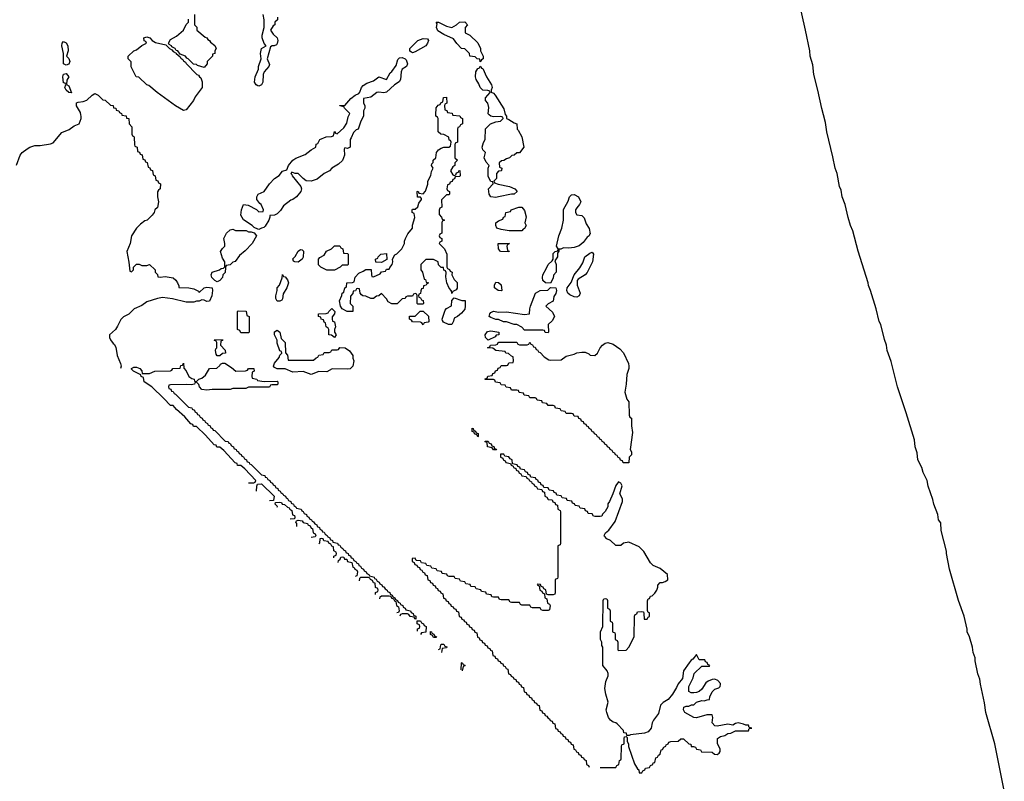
# Model space of a CAD drawing. Header units: inches. Extents: x 2808529 to 2951249, y 860290 to 1033701.
# Tile 103 of 153: x 2924132 to 2931694, y 984881 to 990730. Entities that reach past the tile are written whole.
import ezdxf

# ---------------------------------------------------------------- set-up
doc = ezdxf.new("R2010")
doc.units = ezdxf.units.IN
doc.header["$MEASUREMENT"] = 0
for name, color, linetype in [('C9928', 7, 'Continuous'), ('C9929', 7, 'Continuous'), ('C9938', 7, 'Continuous'), ('C9939', 7, 'Continuous')]:
    doc.layers.add(name, color=color, linetype=linetype)

msp = doc.modelspace()

# ---------------------------------------------------------------- linework, layer by layer
at = {"layer": 'C9928', "color": 6}
for points in [[(2924107.8, 989612.2), (2924137, 989690), (2924152.3, 989710), (2924190, 989739.3), (2924210, 989750.5), (2924250, 989763), (2924290, 989763.8), (2924370, 989776.3), (2924390, 989784), (2924456.6, 989863.4), (2924512.4, 989887.6), (2924550, 989914.9), (2924589.5, 989930.5), (2924605.1, 989970), (2924604.5, 989990), (2924602.4, 990000)], [(2924917.3, 990000), (2924918, 989998), (2924950, 989992), (2924954, 989974), (2924971.1, 989971.1), (2924974, 989930), (2924992.7, 989907.3), (2924994, 989850), (2924998, 989838), (2925010, 989834), (2925012.7, 989827.3), (2925014, 989770), (2925018, 989758), (2925034, 989750), (2925038, 989718), (2925052.7, 989712.7), (2925058, 989698), (2925072.7, 989692.7), (2925078, 989658), (2925092.7, 989652.7), (2925098, 989638), (2925112.7, 989632.7), (2925118, 989598), (2925132.7, 989592.7), (2925138, 989578), (2925152.7, 989572.7), (2925158, 989538), (2925174, 989530), (2925178, 989498), (2925192.7, 989492.7), (2925198, 989478), (2925214, 989470), (2925212, 989430), (2925198, 989422), (2925192, 989408), (2925191, 989370), (2925198.8, 989330), (2925190, 989288.7), (2925171.3, 989270), (2925164.7, 989250), (2925150, 989228), (2925111.3, 989190), (2925094.4, 989185.6), (2925059.8, 989160.2), (2925030.6, 989129.4), (2924991, 989070), (2924981, 989010), (2924956, 988950), (2924971.6, 988868.4), (2924978, 988798), (2924990, 988794), (2925006, 988810), (2925006, 988830), (2925030, 988852), (2925050, 988852), (2925070, 988842), (2925110, 988842), (2925130, 988850.7), (2925174, 988810), (2925174, 988790), (2925190, 988774), (2925194, 988754), (2925212, 988752), (2925250, 988757.3), (2925310, 988747.3), (2925330.8, 988730), (2925344.7, 988710), (2925354, 988686), (2925354, 988674), (2925430.6, 988670.6), (2925470, 988662), (2925504.7, 988644.7), (2925510, 988634), (2925548, 988670), (2925570, 988676), (2925611.6, 988671.6), (2925612, 988650), (2925606.8, 988610), (2925590, 988568), (2925570, 988566), (2925550, 988575.3), (2925530, 988578), (2925510.9, 988569.1), (2925490, 988568.7), (2925470, 988561.2), (2925410, 988559.5), (2925306.3, 988586.3), (2925230, 988597), (2925190, 988589.4), (2925110, 988562.7), (2925070, 988534.5), (2925011, 988510), (2924970.6, 988469.4), (2924930, 988449), (2924910, 988428.7), (2924884.5, 988375.5), (2924868.1, 988351.9), (2924822, 988310), (2924822, 988290), (2924831.1, 988271.1), (2924850, 988242), (2924858, 988238), (2924870, 988214), (2924881, 988150), (2924907.3, 988090), (2924911, 988070), (2924907.3, 988050)], [(2926772.3, 990000), (2926771.6, 989988.4), (2926751.3, 989950), (2926731.3, 989890), (2926716, 989884), (2926696, 989864), (2926676.9, 989823.1), (2926671.1, 989808.9), (2926671, 989750), (2926650, 989742), (2926630, 989746), (2926623.6, 989736.4), (2926626.8, 989690), (2926610.5, 989649.5), (2926579.9, 989620.1), (2926530, 989588.7), (2926510.5, 989569.5), (2926470, 989549.2), (2926415.9, 989504.1), (2926370, 989489.3), (2926333.2, 989493.2), (2926309.4, 989509.4), (2926270, 989548.7), (2926248.4, 989548.4), (2926222, 989558), (2926214, 989550), (2926222, 989542), (2926224.7, 989530), (2926291, 989450), (2926296, 989430), (2926291, 989410), (2926258, 989370), (2926230, 989349), (2926216, 989344), (2926159.6, 989300.4), (2926135.3, 989264.7), (2926110, 989238), (2926090, 989228.7), (2926054, 989226), (2926054, 989214), (2926044.7, 989190), (2926016.8, 989143.2), (2926006.8, 989133.2), (2925990, 989128.7), (2925970, 989119), (2925960.2, 989120.2), (2925934, 989134), (2925918, 989150), (2925850, 989194), (2925832, 989230), (2925837, 989270), (2925850, 989311), (2925886.8, 989306.8), (2925951.6, 989271.6), (2925970, 989254), (2926002, 989258), (2926006, 989270), (2925988, 989310), (2925977.2, 989317.2), (2925954, 989350), (2925952.7, 989370), (2925964, 989390), (2926009.6, 989410.4), (2926050, 989470.6), (2926090, 989510.5), (2926125.4, 989534.6), (2926150, 989566), (2926184, 989576), (2926196, 989610), (2926230, 989650.6), (2926253.4, 989666.6), (2926324.2, 989695.8), (2926370, 989730.6), (2926408, 989750), (2926410, 989774), (2926422, 989778), (2926438, 989810), (2926486, 989830), (2926527.3, 989832.7), (2926542, 989838), (2926550, 989872), (2926558, 989858), (2926570, 989854), (2926621.6, 989898.4), (2926645.1, 989934.9), (2926655.1, 989984.9), (2926662.9, 990000)], [(2927457.3, 990000), (2927458, 989998), (2927512.7, 989992.7), (2927518, 989978), (2927534, 989970), (2927534, 989930), (2927518, 989922), (2927510, 989906), (2927498, 989902), (2927494, 989890), (2927494, 989790), (2927478, 989782), (2927474, 989770), (2927474, 989670), (2927494, 989650), (2927474, 989630), (2927474, 989610), (2927459.6, 989600.4), (2927442, 989570), (2927458, 989538), (2927470, 989534), (2927482, 989538), (2927487.3, 989552.7), (2927502, 989558), (2927506, 989570), (2927512.7, 989572.7), (2927514, 989530), (2927510, 989526), (2927478, 989522), (2927472.7, 989507.3), (2927458, 989502), (2927452.7, 989487.3), (2927438, 989482), (2927432, 989468), (2927418, 989462), (2927414, 989430), (2927418, 989418), (2927434, 989410), (2927434, 989390), (2927430, 989386), (2927410, 989386), (2927372.7, 989347.3), (2927374, 989290), (2927358, 989282), (2927352.7, 989267.3), (2927352.7, 989232.7), (2927372.7, 989212.7), (2927378, 989198), (2927394, 989190), (2927378, 989182), (2927374, 989170), (2927374, 989090), (2927358, 989082), (2927354, 989070), (2927358, 989058), (2927374, 989050), (2927374, 989030), (2927358, 989022), (2927354, 989010), (2927394, 988970), (2927414, 988930), (2927414, 988830), (2927418, 988818), (2927432.7, 988812.7), (2927438, 988798), (2927454, 988790), (2927452, 988770), (2927470, 988734), (2927491.6, 988711.6), (2927491.6, 988668.4), (2927483.6, 988656.4), (2927458, 988642), (2927450, 988626), (2927448.7, 988648.7), (2927430, 988668), (2927412.7, 988710), (2927405.2, 988754.8), (2927407.3, 988787.3), (2927402, 988802), (2927390, 988806), (2927386, 988826), (2927370, 988828), (2927350, 988848), (2927346, 988870), (2927310, 988888), (2927252.7, 988887.3), (2927214, 988850), (2927212, 988810), (2927224.7, 988790), (2927238, 988738), (2927250, 988734), (2927254, 988714), (2927271, 988710), (2927258, 988702), (2927254, 988690), (2927234, 988686), (2927230, 988666), (2927218, 988662), (2927212, 988648), (2927210, 988626), (2927198, 988622), (2927194, 988610), (2927198, 988598), (2927210, 988594), (2927218, 988578), (2927230, 988574), (2927234, 988550), (2927230, 988546), (2927190, 988546), (2927186, 988550), (2927186, 988610), (2927182, 988622), (2927170, 988626), (2927158, 988622), (2927150, 988606), (2927110, 988606), (2927098, 988602), (2927094, 988590), (2927070, 988586), (2927031.6, 988548.4), (2926990, 988548), (2926963.1, 988563.1), (2926950, 988586), (2926910, 988626), (2926891.6, 988608.4), (2926872.7, 988607.3), (2926850, 988588), (2926830, 988588), (2926790, 988608), (2926768.9, 988608.9), (2926756.4, 988616.4), (2926748, 988630), (2926742, 988662), (2926730, 988666), (2926718, 988662), (2926711.6, 988648.4), (2926694, 988646), (2926690, 988626), (2926672, 988608), (2926671.6, 988551.6), (2926691.3, 988530), (2926690, 988488), (2926648, 988490), (2926609.4, 988509.4), (2926595.3, 988530), (2926589.1, 988570.9), (2926607.3, 988612.7), (2926608, 988630), (2926622, 988638), (2926628.4, 988671.6), (2926642, 988678), (2926646, 988710), (2926687.3, 988712.7), (2926702, 988718), (2926708, 988752), (2926736.4, 988783.6), (2926770, 988798), (2926790, 988812), (2926832.7, 988812.7), (2926834, 988770), (2926838, 988758), (2926850, 988754), (2926902, 988778), (2926910, 988794), (2926942, 988798), (2926950, 988814), (2926970, 988814), (2926974, 988826), (2926994, 988850), (2926999, 988870), (2926995.3, 988890), (2927014.6, 988925.4), (2927030, 988932), (2927068, 988970), (2927088, 989010), (2927088, 989030), (2927095.3, 989050), (2927114, 989086), (2927148, 989130), (2927148.4, 989151.6), (2927168, 989210), (2927162, 989242), (2927146, 989250), (2927146, 989270), (2927150, 989274), (2927170, 989274), (2927190, 989294), (2927198, 989322), (2927218, 989350), (2927218, 989358), (2927210, 989366), (2927187.3, 989367.3), (2927186, 989410), (2927192, 989412), (2927198, 989398), (2927230, 989392), (2927250, 989412), (2927266, 989466), (2927266, 989490), (2927290, 989534), (2927295.3, 989564.7), (2927308, 989590), (2927295.3, 989610), (2927298, 989622), (2927307.3, 989632.7), (2927308, 989650), (2927328.7, 989670), (2927334, 989710), (2927349.3, 989730.7), (2927370, 989742.8), (2927390, 989750.8), (2927428, 989752), (2927442, 989758), (2927446, 989790), (2927442, 989802), (2927430, 989806), (2927428, 989828), (2927390, 989848.7), (2927366, 989850), (2927346, 989870), (2927346, 989970), (2927342, 989982), (2927328, 989990), (2927328.3, 990000)], [(2927863.4, 990000), (2927871.6, 989988.4), (2927871.6, 989971.6), (2927890, 989964.7), (2927930, 989938), (2927951.3, 989931.3), (2927952, 989890), (2927961, 989881), (2927987.7, 989830), (2928004.7, 989750), (2927970, 989708.7), (2927950, 989708), (2927930.9, 989689.1), (2927912, 989688), (2927894, 989670), (2927870, 989662), (2927850, 989648), (2927832.7, 989647.3), (2927814, 989630), (2927818, 989598), (2927834, 989590), (2927832.7, 989572.7), (2927830, 989568), (2927810, 989566), (2927794, 989550), (2927794, 989510), (2927774, 989490), (2927778, 989478), (2927806.4, 989466.4), (2927894, 989450), (2927934, 989430), (2927952, 989410), (2927930.5, 989389.5), (2927909.2, 989389.2), (2927810, 989369.4), (2927790, 989363.7), (2927750, 989369), (2927737.2, 989390), (2927733.2, 989430), (2927768, 989470), (2927766, 989486), (2927750, 989488), (2927730, 989526), (2927729, 989590), (2927738, 989610), (2927716, 989636), (2927699, 989670), (2927708.7, 989710), (2927689.4, 989729.4), (2927685.2, 989750), (2927694, 989786), (2927708, 989810), (2927710, 989892), (2927748, 989930), (2927790, 989944.7), (2927826, 989950), (2927846, 989970), (2927842, 989982), (2927827.3, 989987.3), (2927770, 989984), (2927750, 989989), (2927738.4, 990000)], [(2925890, 987174), (2925930, 987174), (2925942, 987178), (2925946, 987190), (2925860.4, 987280.4), (2925830, 987306), (2925806, 987306), (2925802, 987322), (2925786, 987326), (2925700.4, 987420.4), (2925670, 987446), (2925646, 987446), (2925642, 987462), (2925626, 987466), (2925560.4, 987540.4), (2925490, 987606), (2925466, 987606), (2925462, 987622), (2925447.3, 987627.3), (2925400.4, 987680.4), (2925336.4, 987736.4), (2925310, 987766), (2925290, 987766), (2925240.4, 987820.4), (2925146, 987910), (2925088.9, 987948.9), (2925082, 987982), (2925066, 987990), (2925062, 988002), (2925006, 988030), (2924990, 988046), (2924990, 988052), (2925010, 988062), (2925030, 988062), (2925054, 988050), (2925070, 988034), (2925074, 988014), (2925128.4, 988011.6), (2925170, 988031.3), (2925290, 988034), (2925302, 988038), (2925308.9, 988051.1), (2925366, 988054), (2925370, 988074), (2925382, 988078), (2925390, 988091.3), (2925392.7, 988052.7), (2925410, 988034), (2925431, 987991), (2925454.8, 987974.8), (2925472, 987970), (2925474, 987954), (2925490, 987952), (2925508, 987970), (2925530, 987976), (2925560.4, 987999.6), (2925590, 988051.3), (2925647.3, 988052.7), (2925670, 988074), (2925675.3, 988084.7), (2925688.7, 988091.3), (2925708.9, 988091.1), (2925759.8, 988059.8), (2925791.6, 988031.6), (2925867.3, 988032.7), (2925882, 988038), (2925890, 988052), (2925931.6, 988051.6), (2925934, 988030), (2925918, 988022), (2925914, 987990), (2925918, 987978), (2925954, 987970), (2925958, 987958), (2926010, 987952), (2926110, 987954), (2926114, 987950), (2926114, 987930), (2926110, 987926), (2926070, 987926), (2926058, 987922), (2926051.1, 987908.9), (2925890, 987908), (2925870, 987898), (2925770, 987898), (2925750, 987889.3), (2925610, 987889.2), (2925570, 987885.2), (2925530, 987889.2), (2925514, 987910), (2925509, 987929), (2925490, 987946), (2925478, 987942), (2925474, 987930), (2925450, 987925.2), (2925410, 987928.7), (2925290, 987926), (2925278, 987922), (2925274, 987910), (2925278, 987898), (2925292.7, 987892.7), (2925298, 987878), (2925310, 987874), (2925318, 987858), (2925330, 987854), (2925430, 987754), (2925454, 987750), (2925458, 987738), (2925474, 987730), (2925478, 987718), (2925494, 987710), (2925498, 987698), (2925510, 987694), (2925518, 987678), (2925534, 987670), (2925538, 987658), (2925554, 987650), (2925558, 987638), (2925574, 987630), (2925578, 987618), (2925594, 987610), (2925598, 987598), (2925614, 987590), (2925618, 987578), (2925630, 987574), (2925710, 987494), (2925734, 987490), (2925738, 987478), (2925750, 987474), (2925758, 987458), (2925774, 987450), (2925778, 987438), (2925794, 987430), (2925798, 987418), (2925814, 987410), (2925818, 987398), (2925834, 987390), (2925838, 987378), (2925850, 987374), (2925858, 987358), (2925874, 987350), (2925878, 987338), (2925894, 987330), (2925898, 987318), (2925910, 987314), (2925990, 987234), (2926014, 987230), (2926018, 987218), (2926030, 987214), (2926038, 987198), (2926054, 987190), (2926058, 987178), (2926074, 987170), (2926078, 987158), (2926094, 987150), (2926098, 987138), (2926114, 987130), (2926118, 987118), (2926134, 987110), (2926138, 987098), (2926154, 987090), (2926158, 987078), (2926174, 987070), (2926178, 987058), (2926190, 987054), (2926198, 987038), (2926214, 987030), (2926218, 987018), (2926234, 987010), (2926238, 986998), (2926254, 986990), (2926258, 986978), (2926294, 986970), (2926298, 986958), (2926310, 986954), (2926318, 986938), (2926334, 986930), (2926338, 986918), (2926354, 986910), (2926358, 986898), (2926374, 986890), (2926378, 986878), (2926390, 986874), (2926398, 986858), (2926414, 986850), (2926418, 986838), (2926434, 986830), (2926438, 986818), (2926454, 986810), (2926458, 986798), (2926470, 986794), (2926478, 986778), (2926494, 986770), (2926498, 986758), (2926514, 986750), (2926518, 986738), (2926534, 986730), (2926538, 986718), (2926574, 986710), (2926578, 986698), (2926590, 986694), (2926598, 986678), (2926614, 986670), (2926618, 986658), (2926634, 986650), (2926638, 986638), (2926654, 986630), (2926658, 986618), (2926672, 986612), (2926678, 986598), (2926690, 986594), (2926698, 986578), (2926714, 986570), (2926718, 986558), (2926734, 986550), (2926738, 986538), (2926750, 986534), (2926758, 986518), (2926774, 986510), (2926778, 986498), (2926794, 986490), (2926798, 986478), (2926814, 986470), (2926818, 986458), (2926854, 986450), (2926858, 986438), (2926870, 986434), (2926878, 986418), (2926894, 986410), (2926898, 986398), (2926914, 986390), (2926918, 986378), (2926930, 986374), (2926938, 986358), (2926954, 986350), (2926958, 986338), (2926974, 986330), (2926978, 986318), (2926994, 986310), (2926998, 986298), (2927014, 986290), (2927018, 986278), (2927034, 986270), (2927038, 986258), (2927054, 986250), (2927058, 986238), (2927074, 986230), (2927078, 986218), (2927094, 986210), (2927098, 986198), (2927134, 986190), (2927138, 986178), (2927154, 986170), (2927158, 986158), (2927174, 986150), (2927174, 986126), (2927166, 986130), (2927162, 986142), (2927130, 986146), (2927122, 986162), (2927110, 986166), (2927070, 986166), (2927058, 986162), (2927051.5, 986148.5)], [(2928590, 984986), (2928710, 984986), (2928718, 985002), (2928734, 985010), (2928738, 985042), (2928750, 985046), (2928752.7, 985052.7), (2928754, 985150), (2928758, 985162), (2928774, 985170), (2928774, 985210), (2928778, 985222), (2928790, 985226), (2928798, 985218), (2928798, 985190), (2928807.3, 985167.3), (2928808.4, 985148.4), (2928854.6, 985014.6), (2928876.4, 984976.4), (2928886, 984970), (2928890, 984946), (2928910, 984946), (2928918, 984962), (2928934, 984970), (2928938, 984982), (2928970, 984986), (2928978, 985002), (2928994, 985010), (2928998, 985022), (2929010, 985026), (2929018, 985062), (2929030, 985066), (2929038, 985082), (2929051.3, 985088.7), (2929058, 985122), (2929070, 985126), (2929078, 985142), (2929094, 985150), (2929098, 985162), (2929112, 985168), (2929118, 985182), (2929132.7, 985187.3), (2929190, 985188), (2929210, 985206), (2929230, 985206), (2929270, 985168), (2929286, 985166), (2929290, 985148), (2929307.3, 985147.3), (2929322, 985142), (2929330, 985128), (2929362, 985122), (2929368.4, 985108.4), (2929450, 985106), (2929468.4, 985088.4), (2929490, 985086), (2929503.6, 985096.4), (2929511, 985110), (2929511, 985130), (2929491, 985170), (2929492, 985210), (2929515.3, 985224.7), (2929546.8, 985233.2), (2929570, 985248.7), (2929594, 985250), (2929630, 985268), (2929730, 985269), (2929734, 985286), (2929754, 985290), (2929734, 985294), (2929730, 985311.3), (2929710, 985311.3), (2929690, 985321), (2929650, 985330.7), (2929630, 985324.7), (2929610, 985311.3), (2929570, 985318.8), (2929490, 985304), (2929470, 985306.8), (2929451.3, 985330), (2929456, 985370), (2929450, 985391), (2929410, 985390.7), (2929330, 985367.7), (2929310, 985370.8), (2929241, 985410), (2929231.3, 985430), (2929234, 985450), (2929250, 985458), (2929270, 985458), (2929291.6, 985468.4), (2929310, 985468.7), (2929330, 985488.7), (2929370, 985502), (2929390, 985498), (2929412.7, 985507.3), (2929430, 985508), (2929432, 985530), (2929451.1, 985568.9), (2929471, 985589), (2929500.7, 985599.3), (2929510.7, 985609.3), (2929514.4, 985625.6), (2929513.2, 985633.2), (2929494.9, 985654.9), (2929470, 985664.9), (2929450, 985663), (2929419, 985650), (2929402.7, 985637.3), (2929372, 985588), (2929350, 985570.8), (2929330, 985562.8), (2929310, 985561), (2929290, 985561), (2929272, 985570), (2929271.3, 985610), (2929305.4, 985674.6), (2929311.3, 985710), (2929370, 985766), (2929430, 985766), (2929432, 985770), (2929418, 985778), (2929412.7, 985792.7), (2929398, 985798), (2929394, 985814), (2929350, 985814), (2929330, 985854), (2929302, 985818), (2929290, 985810.8), (2929272.7, 985790), (2929229.5, 985730.5), (2929222.7, 985670), (2929189, 985630), (2929177.5, 985602.5), (2929145.2, 985550), (2929111.6, 985508.4), (2929073.8, 985486.2), (2929054, 985466), (2929038.3, 985401.7), (2928999.5, 985350), (2928989.5, 985330), (2928980.9, 985290), (2928959.3, 985260.7), (2928929.6, 985250.4), (2928822.7, 985237.3), (2928812, 985232), (2928794, 985234), (2928792, 985250), (2928772.7, 985252.7), (2928770, 985272), (2928722, 985322), (2928710.7, 985330.7), (2928690, 985336), (2928670, 985351), (2928654.8, 985370), (2928640.7, 985410), (2928637.3, 985430), (2928650.6, 985490), (2928633.4, 985550), (2928626.4, 985593.6), (2928633.7, 985646.3), (2928650.6, 985690), (2928650.5, 985710), (2928644, 985730), (2928611, 985770), (2928611.3, 985910), (2928603.6, 985923.6), (2928602, 985950), (2928594, 985970), (2928594, 986030), (2928612, 986070), (2928614, 986270), (2928618, 986282), (2928630, 986286), (2928642, 986282), (2928646, 986270), (2928646, 986210), (2928662, 986202), (2928666, 986190), (2928666, 986110), (2928682, 986102), (2928686, 986090), (2928686, 986030), (2928702, 986022), (2928706, 986010), (2928706, 985970), (2928722, 985962), (2928726, 985950), (2928726, 985890), (2928730, 985886), (2928790, 985888.7), (2928811.3, 985910), (2928851.3, 985991.3), (2928854, 986150), (2928858, 986162), (2928872.7, 986167.3), (2928878, 986182), (2928910, 986186), (2928922, 986182), (2928926, 986170), (2928927.3, 986127.3), (2928950, 986126), (2928958, 986142), (2928970, 986146), (2928970, 986174), (2928958, 986178), (2928952.7, 986192.7), (2928952.7, 986267.3), (2928958, 986282), (2928970, 986286), (2928978, 986302), (2928990, 986306), (2929010, 986326), (2929024.7, 986350), (2929032, 986372), (2929032, 986388), (2929052, 986408), (2929068, 986408), (2929090, 986415.3), (2929110.5, 986429.5), (2929106.8, 986470), (2929050, 986514.8), (2928997.3, 986537.3), (2928978, 986558), (2928926.2, 986646.2), (2928890, 986682.8), (2928810, 986718), (2928770, 986710.8), (2928750, 986691.3), (2928710, 986691), (2928670.7, 986730.7), (2928642, 986742), (2928623.6, 986763.6), (2928622, 986770), (2928631.1, 986788.9), (2928658, 986810), (2928704.5, 986875.5), (2928762, 987030), (2928760.7, 987050), (2928741, 987090), (2928758.8, 987150), (2928750, 987171.3), (2928730, 987182), (2928710, 987152), (2928688.7, 987090), (2928662, 987030), (2928649, 987011), (2928648, 986990), (2928630, 986954), (2928607.3, 986932.7), (2928602, 986918), (2928590, 986914), (2928550, 986914), (2928538, 986918), (2928530, 986934), (2928498, 986938), (2928492.7, 986952.7), (2928478, 986958), (2928472.7, 986972.7), (2928438, 986978), (2928430, 986994), (2928398, 986998), (2928392.7, 987012.7), (2928378, 987018), (2928372.7, 987032.7), (2928338, 987038), (2928332.7, 987052.7), (2928298, 987058), (2928290, 987074), (2928258, 987078), (2928252.7, 987092.7), (2928238, 987098), (2928232.7, 987112.7), (2928198, 987118), (2928190, 987134), (2928158, 987138), (2928152.7, 987152.7), (2928138, 987158), (2928132.7, 987172.7), (2928118, 987178), (2928112.7, 987192.7), (2928098, 987198), (2928092.7, 987212.7), (2928058, 987218), (2928052.7, 987232.7), (2928038, 987238), (2928032.7, 987252.7), (2928018, 987258), (2928010, 987274), (2927978, 987278), (2927972.7, 987292.7), (2927958, 987298), (2927952.7, 987312.7), (2927918, 987318), (2927914, 987350), (2927898, 987358), (2927890, 987374), (2927858, 987378), (2927850, 987394), (2927826, 987394), (2927826, 987370), (2927842, 987362), (2927846, 987350), (2927862, 987342), (2927866, 987330), (2927902, 987322), (2927906, 987310), (2927922, 987302), (2927926, 987290), (2927942, 987282), (2927946, 987270), (2927962, 987262), (2927966, 987250), (2927982, 987242), (2927990, 987226), (2928022, 987222), (2928026, 987210), (2928042, 987202), (2928046, 987190), (2928062, 987182), (2928066, 987170), (2928082, 987162), (2928086, 987150), (2928102, 987142), (2928110, 987126), (2928142, 987122), (2928147.3, 987107.3), (2928162, 987102), (2928166, 987070), (2928182, 987062), (2928190, 987046), (2928222, 987042), (2928227.3, 987027.3), (2928242, 987022), (2928247.3, 987007.3), (2928262, 987002), (2928266, 986970), (2928282, 986962), (2928286, 986950), (2928286, 986710), (2928282, 986698), (2928266, 986690), (2928266, 986450), (2928262, 986438), (2928246, 986430), (2928246, 986330), (2928242, 986318), (2928230, 986314), (2928190, 986314), (2928178, 986318), (2928172.7, 986352.7), (2928158, 986358), (2928152.7, 986372.7), (2928138, 986378), (2928132.7, 986392.7), (2928110, 986394), (2928106, 986390), (2928122, 986382), (2928126, 986350), (2928142, 986342), (2928147.3, 986327.3), (2928162, 986322), (2928166, 986290), (2928182, 986282), (2928186, 986250), (2928202, 986242), (2928206, 986230), (2928202, 986198), (2928190, 986194), (2928150, 986194), (2928138, 986198), (2928130, 986214), (2928070, 986214), (2928058, 986218), (2928050, 986234), (2927990, 986234), (2927978, 986238), (2927970, 986254), (2927910, 986254), (2927898, 986258), (2927890, 986274), (2927830, 986274), (2927818, 986278), (2927810, 986294), (2927770, 986294), (2927758, 986298), (2927752.7, 986312.7), (2927718, 986318), (2927712.7, 986332.7), (2927678, 986338), (2927672.7, 986352.7), (2927638, 986358), (2927630, 986374), (2927598, 986378), (2927592.7, 986392.7), (2927558, 986398), (2927550, 986414), (2927518, 986418), (2927510, 986434), (2927478, 986438), (2927470, 986454), (2927430, 986454), (2927418, 986458), (2927412.7, 986472.7), (2927378, 986478), (2927372.7, 986492.7), (2927338, 986498), (2927330, 986514), (2927298, 986518), (2927290, 986534), (2927258, 986538), (2927252.7, 986552.7), (2927218, 986558), (2927210, 986574), (2927178, 986578), (2927170, 986594), (2927147.3, 986592.7), (2927146, 986570), (2927162, 986562), (2927167.3, 986547.3), (2927182, 986542), (2927187.3, 986527.3), (2927202, 986522), (2927207.3, 986507.3), (2927222, 986502), (2927227.3, 986487.3), (2927242, 986482), (2927247.3, 986467.3), (2927262, 986462), (2927267.3, 986427.3), (2927282, 986422), (2927287.3, 986407.3), (2927302, 986402), (2927307.3, 986387.3), (2927322, 986382), (2927327.3, 986367.3), (2927342, 986362), (2927347.3, 986347.3), (2927362, 986342), (2927367.3, 986327.3), (2927382, 986322), (2927387.3, 986287.3), (2927402, 986282), (2927407.3, 986267.3), (2927422, 986262), (2927427.3, 986247.3), (2927442, 986242), (2927447.3, 986227.3), (2927462, 986222), (2927467.3, 986207.3), (2927482, 986202), (2927487.3, 986187.3), (2927502, 986182), (2927507.3, 986147.3), (2927522, 986142), (2927527.3, 986127.3), (2927542, 986122), (2927547.3, 986107.3), (2927562, 986102), (2927567.3, 986087.3), (2927582, 986082), (2927587.3, 986067.3), (2927602, 986062), (2927607.3, 986047.3), (2927622, 986042), (2927627.3, 986027.3), (2927642, 986022), (2927647.3, 985987.3), (2927662, 985982), (2927667.3, 985967.3), (2927682, 985962), (2927687.3, 985947.3), (2927702, 985942), (2927707.3, 985927.3), (2927722, 985922), (2927727.3, 985907.3), (2927742, 985902), (2927747.3, 985887.3), (2927762, 985882), (2927767.3, 985847.3), (2927782, 985842), (2927787.3, 985827.3), (2927802, 985822), (2927807.3, 985807.3), (2927822, 985802), (2927827.3, 985787.3), (2927842, 985782), (2927847.3, 985767.3), (2927862, 985762), (2927867.3, 985747.3), (2927882, 985742), (2927887.3, 985707.3), (2927902, 985702), (2927907.3, 985687.3), (2927922, 985682), (2927927.3, 985667.3), (2927942, 985662), (2927947.3, 985647.3), (2927962, 985642), (2927967.3, 985627.3), (2927982, 985622), (2927987.3, 985607.3), (2928002, 985602), (2928007.3, 985567.3), (2928022, 985562), (2928027.3, 985547.3), (2928042, 985542), (2928047.3, 985527.3), (2928062, 985522), (2928067.3, 985507.3), (2928082, 985502), (2928087.3, 985487.3), (2928102, 985482), (2928107.3, 985467.3), (2928122, 985462), (2928127.3, 985427.3), (2928142, 985422), (2928147.3, 985407.3), (2928162, 985402), (2928167.3, 985387.3), (2928182, 985382), (2928187.3, 985367.3), (2928202, 985362), (2928207.3, 985347.3), (2928222, 985342), (2928227.3, 985327.3), (2928242, 985322), (2928247.3, 985287.3), (2928262, 985282), (2928267.3, 985267.3), (2928282, 985262), (2928287.3, 985247.3), (2928302, 985242), (2928307.3, 985227.3), (2928322, 985222), (2928327.3, 985207.3), (2928342, 985202), (2928347.3, 985187.3), (2928362, 985182), (2928367.3, 985167.3), (2928382, 985162), (2928387.3, 985127.3), (2928402, 985122), (2928407.3, 985107.3), (2928422, 985102), (2928427.3, 985087.3), (2928442, 985082), (2928447.3, 985067.3), (2928462, 985062), (2928467.3, 985047.3), (2928482, 985042), (2928486, 985010), (2928502, 985002), (2928506, 984990)], [(2925951.3, 987110), (2925952.7, 987147.3), (2925958, 987162), (2925990, 987166), (2926086, 987070), (2926082, 987038), (2926050, 987034)], [(2926110, 986986), (2926112, 986992), (2926094, 987010), (2926098, 987022), (2926130, 987026), (2926142, 987022), (2926148.4, 987008.4), (2926167.3, 987007.3), (2926190, 986986), (2926202, 986982), (2926206, 986970), (2926222, 986962), (2926228, 986928), (2926242, 986922), (2926246, 986910), (2926242, 986898), (2926210, 986894)], [(2926262, 986838), (2926262, 986862), (2926254, 986870), (2926258, 986882), (2926270, 986886), (2926302, 986882), (2926308.4, 986868.4), (2926342, 986862), (2926346, 986850), (2926362, 986842), (2926370, 986826), (2926382, 986822), (2926386, 986790), (2926402, 986782), (2926406, 986770), (2926402, 986758), (2926370, 986754)], [(2926544, 986596), (2926546, 986610), (2926562, 986618), (2926566, 986630), (2926562, 986642), (2926546, 986650), (2926542, 986682), (2926530, 986686), (2926522, 986702), (2926506, 986710), (2926502, 986722), (2926468, 986728), (2926462, 986742), (2926450, 986746), (2926438, 986742), (2926434, 986710), (2926430, 986706)], [(2926579, 986561), (2926582, 986578), (2926592.7, 986587.3), (2926598, 986602), (2926610, 986606), (2926622, 986602), (2926628, 986588), (2926646, 986586), (2926650, 986568), (2926682, 986562), (2926690, 986526), (2926702, 986522), (2926706, 986510), (2926722, 986502), (2926726, 986490), (2926722, 986458), (2926710, 986454)], [(2926864, 986316), (2926866, 986330), (2926882, 986338), (2926886, 986350), (2926882, 986362), (2926866, 986370), (2926862, 986402), (2926850, 986406), (2926842, 986422), (2926826, 986430), (2926822, 986442), (2926810, 986446), (2926750, 986446), (2926742, 986438), (2926739, 986421)], [(2926897.2, 986282.8), (2926902, 986298), (2926910, 986306), (2926970, 986306), (2926982, 986302), (2926986, 986290), (2927002, 986282), (2927010, 986266), (2927022, 986262), (2927026, 986230), (2927042, 986222), (2927046, 986190), (2927042, 986178), (2927030, 986174)], [(2927187, 986033), (2927188.4, 986051.6), (2927202, 986058), (2927206, 986070), (2927202, 986082), (2927186, 986090), (2927186, 986114), (2927210, 986114), (2927218, 986098), (2927234, 986090), (2927238, 986078), (2927254, 986070), (2927252.7, 986027.3), (2927218, 986022), (2927211.5, 986008.5)], [(2927350, 985894), (2927362, 985898), (2927366, 985930), (2927370, 985934), (2927390, 985934), (2927398, 985918), (2927412.7, 985912.7), (2927410, 985906), (2927378, 985902), (2927371, 985869)], [(2927524, 985736), (2927526, 985790), (2927530, 985794), (2927538, 985778), (2927554, 985770), (2927538, 985762), (2927530.9, 985729.1)]]:
    msp.add_lwpolyline(points, dxfattribs=at)
for points in [[(2928350, 988975.3), (2928310, 988978), (2928287.3, 988967.3), (2928272.7, 988967.3), (2928272.7, 988952.7), (2928262, 988938), (2928262, 988910), (2928242, 988878), (2928251.3, 988848.7), (2928251.3, 988790), (2928231.3, 988768.7), (2928230, 988746), (2928210, 988706), (2928170, 988708.7), (2928150, 988728), (2928146.6, 988750), (2928149.6, 988770), (2928179.3, 988820.7), (2928190, 988851), (2928222, 988878), (2928228.7, 988890), (2928230, 988934), (2928246, 988950), (2928266, 988954), (2928268, 988970), (2928255.3, 988990), (2928271.8, 989070), (2928296.9, 989130), (2928309.4, 989190), (2928310, 989272), (2928344.1, 989335.9), (2928356, 989370), (2928370, 989384), (2928390, 989387.7), (2928422.8, 989370), (2928442, 989330), (2928432, 989310), (2928410, 989286), (2928402, 989270), (2928402, 989250), (2928412, 989232), (2928450, 989226.8), (2928468.1, 989208.1), (2928483.4, 989163.4), (2928507.1, 989127.1), (2928514, 989086), (2928510, 989086), (2928504.7, 989070), (2928490, 989059), (2928460.3, 989019.7), (2928430, 988994), (2928390, 988979.3)], [(2927990, 989108), (2927891.1, 989108.9), (2927830, 989119), (2927798, 989130), (2927788.7, 989150), (2927788.7, 989170), (2927810, 989184.7), (2927842, 989198), (2927847.3, 989212.7), (2927862, 989218), (2927866, 989250), (2927902, 989258), (2927906, 989270), (2927966, 989290), (2927990, 989290.6), (2928010, 989264.7), (2928022.8, 989217.2), (2928012, 989170), (2928022, 989150), (2928010, 989126), (2927998, 989122)], [(2925890, 989102), (2925910, 989102), (2925932.7, 989092.7), (2925951, 989070), (2925918, 989010), (2925864.9, 988955.1), (2925819.8, 988920.2), (2925786, 988874), (2925770, 988868.7), (2925750, 988848), (2925718, 988842), (2925712.7, 988827.3), (2925711, 988789), (2925692, 988770), (2925690.9, 988749.1), (2925670, 988728), (2925650, 988718), (2925630, 988726), (2925608, 988750), (2925602, 988770), (2925610, 988790.8), (2925666, 988810), (2925680.4, 988819.6), (2925698, 988822), (2925708, 988832), (2925708.7, 988870), (2925690, 988898), (2925675.3, 988950), (2925690, 988974), (2925708, 988992), (2925708.7, 989011.3), (2925700.7, 989050), (2925719.5, 989090), (2925750, 989116.3), (2925770, 989121), (2925790, 989112), (2925871.1, 989111.1)], [(2926490, 988806), (2926446, 988830), (2926428.4, 988848.4), (2926428, 988890), (2926436.4, 988903.6), (2926470, 988922), (2926488.9, 988951.1), (2926526, 988970), (2926550, 988994), (2926590, 988994), (2926598, 988978), (2926614, 988970), (2926618, 988938), (2926650, 988934), (2926654, 988930), (2926654, 988850), (2926650, 988846), (2926610, 988846), (2926594, 988830), (2926550, 988806)], [(2927890, 988946), (2927826, 988950), (2927808.7, 988970), (2927806, 989010), (2927894, 989010), (2927878, 989002), (2927874, 988990), (2927878, 988958), (2927891.6, 988951.6)], [(2926270, 988869), (2926246, 988870), (2926236.4, 988876.4), (2926230, 988894), (2926248.9, 988911.1), (2926270, 988952), (2926290, 988964.7), (2926302, 988962), (2926312, 988952), (2926310, 988906), (2926302, 988890)], [(2926910, 988866), (2926867.3, 988867.3), (2926866, 988890), (2926882, 988898), (2926886, 988910), (2926906, 988930), (2926950, 988934), (2926951.6, 988888.4)], [(2928410, 988598), (2928390, 988600.9), (2928356.2, 988616.2), (2928342.7, 988630), (2928334.5, 988650), (2928338, 988670), (2928367.5, 988712.5), (2928389.8, 988770.2), (2928435.4, 988824.6), (2928457.7, 988862.3), (2928472.7, 988910), (2928510, 988937.3), (2928530, 988944.7), (2928538.8, 988930), (2928530.6, 988870), (2928490, 988788.7), (2928476, 988770), (2928422.4, 988737.6), (2928413, 988727), (2928412.7, 988690), (2928438, 988630), (2928430, 988609)], [(2926130, 988568), (2926109.1, 988569.1), (2926099, 988590), (2926099, 988610), (2926109.2, 988650), (2926109.4, 988670.6), (2926128.9, 988691.1), (2926147.3, 988747.3), (2926150, 988772), (2926158, 988758), (2926170, 988754), (2926190, 988732), (2926196, 988710), (2926182.8, 988670), (2926155.3, 988624.7), (2926150, 988586), (2926144.7, 988575.3)], [(2928190, 988326), (2928168.4, 988328.4), (2928162, 988342), (2928150, 988346), (2928010, 988346), (2927988.4, 988368.4), (2927950, 988388), (2927930, 988388), (2927870, 988408.7), (2927849.1, 988409.1), (2927810, 988428), (2927790, 988428.7), (2927750, 988442), (2927738, 988450), (2927742, 988470), (2927750, 988482), (2927770, 988491), (2927810, 988484.7), (2927870, 988486), (2928010, 988466.8), (2928048, 988472), (2928049.3, 988509.3), (2928055.1, 988530), (2928094, 988630), (2928130, 988651), (2928187.3, 988652.7), (2928210, 988674), (2928250, 988672), (2928256, 988650), (2928250, 988628), (2928235.3, 988604.7), (2928230, 988568.7), (2928191.1, 988548.9), (2928172, 988530), (2928223.4, 988483.4), (2928240.7, 988450), (2928222, 988418), (2928192, 988390), (2928194, 988330)], [(2927830, 988648.7), (2927806, 988650), (2927778, 988670), (2927778, 988690), (2927790, 988714), (2927810, 988712), (2927830, 988694), (2927834, 988650)], [(2927527.3, 988572.7), (2927552.7, 988572.7), (2927554, 988530), (2927550, 988506), (2927524.7, 988475.3), (2927494, 988450), (2927470, 988438), (2927464.7, 988415.3), (2927450, 988389.2), (2927426, 988390), (2927388, 988408), (2927380.4, 988420.4), (2927378, 988430), (2927400.2, 988499.8), (2927409.1, 988510.9), (2927448.4, 988531.6), (2927450, 988574), (2927470, 988594)], [(2925830, 988326), (2925822, 988342), (2925806, 988350), (2925806, 988490), (2925810, 988494), (2925872.7, 988492.7), (2925878, 988458), (2925894, 988450), (2925894, 988330), (2925890, 988326)], [(2926550, 988288.7), (2926527.3, 988307.3), (2926506, 988310), (2926506, 988350), (2926502, 988362), (2926486, 988370), (2926482, 988402), (2926470, 988406), (2926466, 988426), (2926448, 988430), (2926446, 988446), (2926426, 988450), (2926426, 988470), (2926487.3, 988472.7), (2926502, 988478), (2926506, 988490), (2926530, 988511), (2926552, 988490), (2926551.3, 988470), (2926532.7, 988447.3), (2926532, 988430), (2926534, 988414), (2926550.6, 988410.6), (2926558, 988370), (2926551.3, 988350), (2926551.3, 988330), (2926562, 988310)], [(2927230, 988386), (2927222, 988402), (2927210, 988406), (2927148.4, 988408.4), (2927142, 988422), (2927126, 988430), (2927127.3, 988452.7), (2927170, 988454), (2927208.4, 988491.6), (2927231.6, 988491.6), (2927272.7, 988452.7), (2927274, 988410), (2927270, 988406), (2927238, 988402)], [(2926194, 988114), (2926390, 988114), (2926410, 988134), (2926422, 988138), (2926430, 988154), (2926462, 988158), (2926470, 988174), (2926510, 988174), (2926522, 988178), (2926530, 988194), (2926570, 988194), (2926582, 988198), (2926590, 988212), (2926632, 988210), (2926666.4, 988186.4), (2926690.5, 988150.5), (2926690.8, 988130), (2926697.3, 988110), (2926690.6, 988070), (2926670, 988049.3), (2926650, 988046), (2926531.6, 988048.4), (2926490, 988026), (2926430, 988028), (2926370, 988006), (2926310, 988028.7), (2926230, 988022), (2926170, 988048.7), (2926110, 988048.7), (2926090, 988058), (2926082, 988070), (2926090, 988092), (2926124, 988136), (2926130, 988154), (2926146, 988170), (2926142, 988182), (2926130, 988186), (2926110, 988246), (2926108.7, 988270), (2926089.1, 988309.1), (2926090, 988332), (2926110, 988344.7), (2926130.7, 988330.7), (2926141, 988281), (2926171.3, 988250), (2926172.7, 988172.7), (2926190, 988154)], [(2927730, 988268), (2927709.2, 988290), (2927706, 988310), (2927724.8, 988335.2), (2927750, 988341), (2927811.1, 988331.1), (2927811.3, 988308.7), (2927792.7, 988307.3), (2927784.7, 988295.3)], [(2925648, 988148), (2925640.4, 988160.4), (2925635.3, 988190), (2925638, 988202), (2925646, 988210), (2925646, 988250), (2925642, 988262), (2925627.3, 988267.3), (2925630, 988274), (2925692, 988272), (2925690, 988266), (2925678, 988262), (2925674, 988230), (2925711.6, 988191.6), (2925714, 988170), (2925690, 988166), (2925670, 988148)], [(2928210, 988114.8), (2928290, 988118.8), (2928330, 988146.8), (2928390, 988160.5), (2928410, 988170.4), (2928450, 988177.1), (2928476.4, 988176.4), (2928504.5, 988164.5), (2928514.8, 988154.8), (2928550, 988151), (2928569, 988170), (2928589.4, 988210.6), (2928609.3, 988230.7), (2928630, 988246), (2928649.3, 988250.7), (2928690, 988238.8), (2928742.5, 988202.5), (2928770.5, 988170.5), (2928806.8, 988090), (2928810.6, 988070), (2928810.5, 988050), (2928795.2, 988004.8), (2928790.5, 987930), (2928778.8, 987870), (2928795.3, 987815.3), (2928810, 987794), (2928812.7, 987692.7), (2928818, 987678), (2928831, 987670), (2928831.3, 987610), (2928838.8, 987558.8), (2928822, 987430), (2928830.9, 987410.9), (2928830.9, 987389.1), (2928814, 987370), (2928810, 987326), (2928767.3, 987327.3), (2928762, 987342), (2928747.3, 987347.3), (2928742, 987362), (2928727.3, 987367.3), (2928722, 987382), (2928707.3, 987387.3), (2928702, 987402), (2928690, 987406), (2928682, 987422), (2928666, 987430), (2928662, 987442), (2928646, 987450), (2928642, 987462), (2928626, 987470), (2928622, 987482), (2928606, 987490), (2928602, 987502), (2928588, 987508), (2928582, 987522), (2928570, 987526), (2928562, 987542), (2928546, 987550), (2928542, 987562), (2928530, 987566), (2928522, 987582), (2928506, 987590), (2928502, 987602), (2928487.3, 987607.3), (2928482, 987622), (2928467.3, 987627.3), (2928462, 987642), (2928447.3, 987647.3), (2928442, 987662), (2928427.3, 987667.3), (2928422, 987682), (2928390, 987686), (2928382, 987702), (2928370, 987706), (2928330, 987706), (2928322, 987722), (2928290, 987726), (2928282, 987742), (2928247.3, 987747.3), (2928242, 987762), (2928230, 987766), (2928190, 987766), (2928182, 987782), (2928147.3, 987787.3), (2928142, 987802), (2928107.3, 987807.3), (2928102, 987822), (2928090, 987826), (2928050, 987826), (2928042, 987842), (2928007.3, 987847.3), (2928002, 987862), (2927967.3, 987867.3), (2927962, 987882), (2927950, 987886), (2927910, 987886), (2927902, 987902), (2927867.3, 987907.3), (2927862, 987922), (2927830, 987926), (2927822, 987942), (2927787.3, 987947.3), (2927782, 987962), (2927770, 987966), (2927707.3, 987967.3), (2927707.3, 987972.7), (2927722, 987978), (2927727.3, 987992.7), (2927762, 987998), (2927767.3, 988012.7), (2927782, 988018), (2927787.3, 988032.7), (2927802, 988038), (2927807.3, 988052.7), (2927822, 988058), (2927830, 988074), (2927870, 988074), (2927882, 988078), (2927890, 988094), (2927922, 988098), (2927926, 988110), (2927922, 988142), (2927910, 988146), (2927887.3, 988167.3), (2927866, 988170), (2927862, 988182), (2927790, 988188.7), (2927767.3, 988207.3), (2927726, 988210), (2927742, 988218), (2927748.4, 988231.6), (2927790, 988234), (2927802, 988238), (2927806, 988250), (2927812.7, 988252.7), (2927950, 988254), (2927958, 988238), (2927970, 988234), (2928030, 988234), (2928042, 988238), (2928050, 988254), (2928058, 988238), (2928070, 988234), (2928078, 988218), (2928090, 988214), (2928098, 988198), (2928110, 988194), (2928118, 988178), (2928130, 988174), (2928159.6, 988139.6), (2928196.9, 988116.9)], [(2927650, 987526), (2927642, 987542), (2927626, 987550), (2927622, 987562), (2927607.3, 987567.3), (2927607.3, 987592.7), (2927614, 987590), (2927618, 987578), (2927634, 987570), (2927638, 987558), (2927652.7, 987552.7), (2927654, 987530)], [(2927770, 987426), (2927762, 987442), (2927726, 987450), (2927722, 987482), (2927707.3, 987487.3), (2927707.3, 987492.7), (2927730, 987494), (2927738, 987478), (2927752.7, 987472.7), (2927758, 987458), (2927772.7, 987452.7), (2927778, 987438), (2927792.7, 987432.7), (2927794, 987426), (2927790, 987426)], [(2927310, 985986), (2927302, 986002), (2927287.3, 986007.3), (2927287.3, 986032.7), (2927294, 986030), (2927298, 986018), (2927314, 986010), (2927318, 985998), (2927334, 985990), (2927330, 985986)]]:
    msp.add_lwpolyline(points, close=True, dxfattribs=at)
at = {"layer": 'C9929', "color": 6}
for points in [[(2925474, 990770), (2925474, 990690), (2925491.6, 990671.6), (2925494, 990650), (2925556, 990596), (2925570.5, 990590.5), (2925576.9, 990576.9), (2925591.3, 990570), (2925598, 990558), (2925630, 990532), (2925642, 990510), (2925632, 990490), (2925631.3, 990470), (2925614, 990466), (2925612, 990450), (2925571.6, 990408.4), (2925571, 990390), (2925550, 990362), (2925498, 990378), (2925490, 990386), (2925467.3, 990387.3), (2925426, 990430), (2925415.3, 990435.3), (2925406, 990450), (2925366, 990466), (2925346, 990490), (2925334.6, 990494.6), (2925326, 990510), (2925302, 990522), (2925298, 990530), (2925280.2, 990540.2), (2925275.3, 990550), (2925290, 990578.8), (2925336.6, 990603.4), (2925389.5, 990650.5), (2925410, 990692), (2925428.7, 990711.3), (2925430, 990734)], [(2926112, 990750), (2926111.3, 990730), (2926092, 990710), (2926091.3, 990690), (2926078, 990682), (2926058, 990650), (2926079.1, 990619.1), (2926110, 990591), (2926114, 990570), (2926110, 990546), (2926103.6, 990536.4), (2926088, 990528), (2926072, 990528), (2926058, 990522), (2926032, 990430), (2926050, 990386), (2926044.7, 990370), (2926010.6, 990329.4), (2926002.8, 990310), (2925999.1, 990250), (2925990, 990229.3), (2925970, 990219.3), (2925962, 990222), (2925949.5, 990229.5), (2925935.1, 990250), (2925940.7, 990290), (2925966.6, 990350), (2925967.3, 990370), (2925986, 990430), (2925982, 990470), (2925989.4, 990510), (2926026, 990530), (2926010, 990546), (2925994, 990590), (2925994, 990610), (2926009.5, 990670.5), (2926009.6, 990729.6), (2926002.9, 990770)], [(2926662.9, 990000), (2926668, 990010), (2926626, 990050), (2926622, 990062), (2926590, 990068), (2926590, 990072), (2926630, 990071.3), (2926674.5, 990125.5), (2926710, 990150.6), (2926737.2, 990162.8), (2926745.6, 990174.4), (2926758, 990210), (2926770, 990224), (2926798, 990242), (2926850, 990260.5), (2926890, 990291), (2926950, 990271.3), (2926977.2, 990322.8), (2926990, 990331), (2927022.5, 990377.5), (2927036, 990424), (2927050, 990438), (2927070, 990438.8), (2927092, 990430), (2927101, 990421), (2927111.3, 990390), (2927102, 990370), (2927070.9, 990349.1), (2927061, 990330), (2927058, 990270), (2927046.8, 990253.2), (2927010, 990228.7), (2926950, 990174), (2926930, 990169), (2926890, 990173.2), (2926874, 990170), (2926830, 990134), (2926774, 990126), (2926772, 990090), (2926782, 990070), (2926782, 990050), (2926774, 990030), (2926772.3, 990000)], [(2927738.4, 990000), (2927730, 990008), (2927734.6, 990054.6), (2927728.7, 990088.7), (2927709.3, 990109.3), (2927709.2, 990130), (2927746, 990170), (2927742, 990182), (2927727.3, 990187.3), (2927690, 990188.7), (2927669.6, 990209.6), (2927658.4, 990238.4), (2927639, 990270), (2927634, 990290), (2927635.3, 990330), (2927650, 990354), (2927662, 990358), (2927670, 990374), (2927678, 990358), (2927690, 990354), (2927718, 990290), (2927756, 990230), (2927762, 990210), (2927752, 990190), (2927752.7, 990172.7), (2927770, 990164.7), (2927784.7, 990150), (2927850, 990046), (2927862, 990002), (2927863.4, 990000)], [(2924602.4, 990000), (2924598.4, 990018.4), (2924570, 990068), (2924569.2, 990090.8), (2924582.7, 990097.3), (2924619.3, 990100.7), (2924649.3, 990110.7), (2924690, 990151.3), (2924710, 990162), (2924734, 990150), (2924770, 990114), (2924790, 990112), (2924830, 990074), (2924850, 990072), (2924854, 990054), (2924872, 990050), (2924874, 990034), (2924894, 990030), (2924898, 990018), (2924914, 990010), (2924917.3, 990000)], [(2927328.3, 990000), (2927330, 990054), (2927347.3, 990072.7), (2927362, 990078), (2927367.3, 990092.7), (2927382, 990098), (2927387.3, 990132.7), (2927410, 990134), (2927414, 990090), (2927398, 990082), (2927394, 990070), (2927398, 990038), (2927412.7, 990032.7), (2927418, 990018), (2927452.7, 990012.7), (2927457.3, 990000)]]:
    msp.add_lwpolyline(points, dxfattribs=at)
for points in [[(2927670, 990406), (2927666, 990426), (2927646, 990430), (2927630, 990446), (2927588.9, 990448.9), (2927586, 990470), (2927550, 990506), (2927526, 990510), (2927490, 990548), (2927464, 990584), (2927390, 990617.2), (2927344.1, 990644.1), (2927334, 990670), (2927338, 990698), (2927330, 990712), (2927350, 990711.3), (2927410, 990681), (2927450, 990671.3), (2927488, 990690), (2927510, 990712), (2927550, 990714), (2927571.3, 990690), (2927554, 990670), (2927554, 990630), (2927590, 990612), (2927650, 990551.3), (2927671.3, 990510), (2927672, 990490), (2927690.8, 990450.8), (2927691.3, 990430), (2927678, 990422)], [(2924490, 990382), (2924468.7, 990390), (2924468.7, 990470), (2924455.3, 990530), (2924458, 990550), (2924470, 990562), (2924490, 990552), (2924502.8, 990530), (2924506, 990490), (2924492, 990450), (2924510, 990432), (2924518, 990410), (2924510, 990389.2)], [(2925390, 990033.2), (2925329.6, 990069.6), (2925188.7, 990170), (2925124, 990224), (2925108, 990230), (2925048, 990288), (2925028, 990290), (2924988.9, 990368.9), (2924987.3, 990407.3), (2924966, 990430), (2924966, 990450), (2925009.4, 990490.6), (2925030, 990498), (2925070, 990532), (2925106, 990550), (2925102, 990562), (2925088.4, 990568.4), (2925086, 990590), (2925110, 990598), (2925132, 990590), (2925151, 990570), (2925174.4, 990554.4), (2925256, 990536), (2925282, 990510), (2925299.8, 990499.8), (2925310, 990484.7), (2925334, 990474), (2925334, 990470), (2925364.7, 990444.7), (2925370, 990434), (2925384.7, 990424.7), (2925390, 990414), (2925404.7, 990404.7), (2925410, 990394), (2925494, 990310), (2925504.7, 990304.7), (2925514, 990290), (2925524.7, 990284.7), (2925533.7, 990253.7), (2925533.4, 990210), (2925481.3, 990138.7), (2925466.8, 990110), (2925410, 990037.2)], [(2927150, 990475.3), (2927140.2, 990480.2), (2927129.2, 990489.2), (2927129.3, 990510), (2927190, 990570.4), (2927230, 990584.9), (2927263.6, 990583.6), (2927271.3, 990570), (2927264.7, 990550), (2927250.7, 990529.3), (2927170, 990484)], [(2924530, 990168), (2924508.7, 990170), (2924490, 990188.7), (2924479, 990210), (2924486, 990230), (2924482, 990242), (2924470, 990246), (2924464, 990290), (2924470, 990312), (2924490, 990316), (2924510, 990292), (2924495.3, 990264.7), (2924491.3, 990231.3), (2924510, 990221)]]:
    msp.add_lwpolyline(points, close=True, dxfattribs=at)
at = {"layer": 'C9938', "color": 6}
msp.add_lwpolyline([(2931694, 984810), (2931620.7, 985170), (2931553.3, 985410), (2931542.4, 985482.4), (2931510, 985626), (2931506.3, 985666.3), (2931490, 985706), (2931470, 985806), (2931469.2, 985829.2), (2931454, 985870), (2931449.3, 985910), (2931426, 985990), (2931410, 986028), (2931409.5, 986050), (2931384.5, 986150), (2931341.6, 986270), (2931274, 986510), (2931249.6, 986630), (2931249.5, 986649.5), (2931210, 986806), (2931205.6, 986865.6), (2931189.3, 986890), (2931184, 986930), (2931153.2, 987010), (2931146.3, 987046.3), (2931110, 987148), (2931100.9, 987190), (2931071.9, 987251.9), (2931059.5, 987290), (2931030, 987348.7), (2931024.1, 987404.1), (2931009.4, 987450), (2931003.2, 987503.2), (2930941.2, 987710), (2930874, 987910), (2930825.6, 988105.6), (2930794, 988190), (2930789, 988230), (2930772.9, 988272.9), (2930745.2, 988390), (2930732.9, 988412.9), (2930709.4, 988509.4), (2930666, 988650), (2930650, 988688), (2930649.3, 988710), (2930571.7, 988951.7), (2930529.6, 989109.6), (2930512, 989150), (2930494, 989210), (2930471.3, 989311.3), (2930449.7, 989369.7), (2930441.7, 989421.7), (2930429.6, 989450), (2930409.6, 989550), (2930394, 989590), (2930377.4, 989677.4), (2930330, 989868), (2930320.5, 989940.5), (2930304.9, 990000)], dxfattribs=at)
at = {"layer": 'C9939', "color": 6}
msp.add_lwpolyline([(2930304.9, 990000), (2930292.3, 990047.7), (2930263, 990190), (2930230, 990308), (2930222.8, 990382.8), (2930202.4, 990450), (2930199.6, 990490), (2930167.6, 990650), (2930086.6, 991006.6), (2930070, 991058), (2930046.6, 991190), (2930014, 991310), (2930003.3, 991383.3), (2930000, 991395.7)], dxfattribs=at)

doc.saveas('drawing.dxf')
